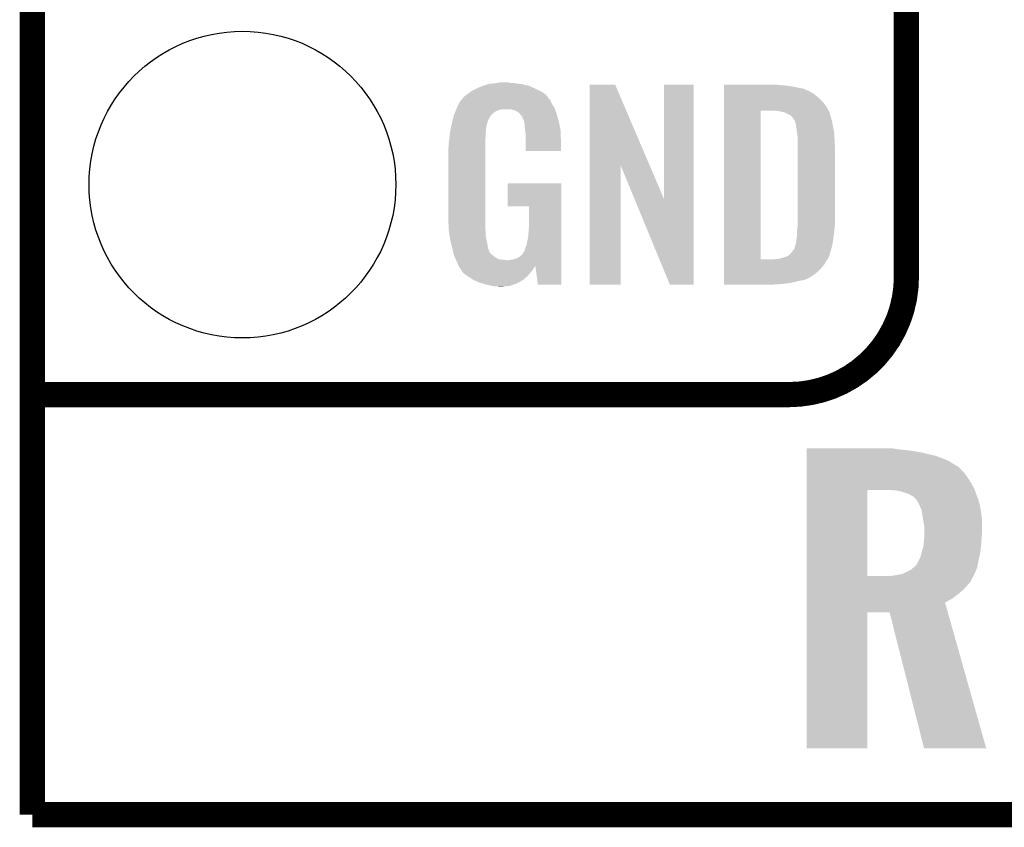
# Model space of a CAD drawing. Extents: x -1.3 to 24.2, y -3.9 to 39.2.
# Tile 1 of 21: x -1.3 to 4.6, y -3.9 to 1. Entities that reach past the tile are written whole.
import ezdxf

# ---------------------------------------------------------------- set-up
doc = ezdxf.new("R2010")
doc.units = 0
doc.layers.get('0').update_dxf_attribs({"linetype": 'CONTINUOUS'})
for name, color, linetype in [('RF_SWITCH_2_CLICK_V100_GKO', 14, 'CONTINUOUS'), ('RF_SWITCH_2_CLICK_V100_GTO', 12, 'CONTINUOUS'), ('RF_SWITCH_2_CLICK_V100_GTS', 13, 'CONTINUOUS')]:
    doc.layers.add(name, color=color, linetype=linetype)

# ---------------------------------------------------------------- blocks, each defined once
blk = doc.blocks.new('ROUND_24')
blk.add_circle((0, 0), 0.9271)

msp = doc.modelspace()

# ---------------------------------------------------------------- linework, layer by layer
at = {"layer": 'RF_SWITCH_2_CLICK_V100_GKO', "const_width": 0.1524}
for points in [[(-1.27, -3.81), (-1.27, 36.83)], [(-1.27, -3.81), (21.59, -3.81)]]:
    msp.add_lwpolyline(points, dxfattribs=at)
at = {"layer": 'RF_SWITCH_2_CLICK_V100_GTO', "const_width": 0.1524}
for points in [[(4.0132, -0.5588), (4.0132, 18.3388)], [(-1.27, -1.27), (-0.26924, -1.27)], [(-1.27, -1.27), (3.302, -1.27)]]:
    msp.add_lwpolyline(points, dxfattribs=at)
msp.add_lwpolyline([(3.302, -1.27, 0.4142136), (4.0132, -0.5588)], format="xyb", dxfattribs=at)
at = {"layer": 'RF_SWITCH_2_CLICK_V100_GTO'}
for points in [[(1.44526, 0.59436), (1.452874, 0.596898), (1.738084, 0.59436), (1.732282, 0.596898)], [(1.452874, 0.596898), (1.46812, 0.60198), (1.732282, 0.596898), (1.710686, 0.60198)], [(1.46812, 0.60198), (1.485054, 0.60706), (1.710686, 0.60198), (1.689098, 0.60706)], [(1.485054, 0.60706), (1.493522, 0.6096), (1.689098, 0.60706), (1.67005, 0.6096)], [(1.493522, 0.6096), (1.524, 0.61214), (1.67005, 0.6096), (1.651, 0.61214)], [(1.524, 0.61214), (1.53924, 0.61468), (1.651, 0.61214), (1.635762, 0.61468)], [(1.53924, 0.61468), (1.554482, 0.61722), (1.617982, 0.61468), (1.607822, 0.61722)], [(2.098058, 0.116678), (2.09807, 0.604496), (2.461078, 0.116678), (2.252984, 0.604496)], [(2.09807, 0.604496), (2.098072, 0.60452), (2.252984, 0.604496), (2.098072, 0.60452)], [(2.54762, -0.086202), (2.54765, 0.604488), (2.72794, -0.086202), (2.72796, 0.604488)], [(2.54765, 0.604488), (2.547652, 0.60452), (2.72796, 0.604488), (2.547652, 0.60452)], [(2.91087, 0.60198), (2.910872, 0.60452), (3.24612, 0.60198), (3.22072, 0.60452)], [(2.91087, 0.59944), (2.91087, 0.60198), (3.27914, 0.59944), (3.24612, 0.60198)], [(2.91087, 0.59436), (2.91087, 0.59944), (3.317238, 0.59436), (3.27914, 0.59944)], [(1.336044, 0.528322), (1.3589, 0.5461), (1.846578, 0.528322), (1.831342, 0.5461)], [(1.3589, 0.5461), (1.37636, 0.558798), (1.831342, 0.5461), (1.81355, 0.558798)], [(1.37636, 0.558798), (1.386842, 0.56642), (1.81355, 0.558798), (1.798312, 0.56642)], [(1.386842, 0.56642), (1.41224, 0.57912), (1.798312, 0.56642), (1.77292, 0.57912)], [(1.41224, 0.57912), (1.4224, 0.5842), (1.77292, 0.57912), (1.761308, 0.5842)], [(1.4224, 0.5842), (1.44526, 0.59436), (1.761308, 0.5842), (1.738084, 0.59436)], [(2.91087, 0.579118), (2.91087, 0.59436), (3.393442, 0.579118), (3.317238, 0.59436)], [(2.91087, 0.56388), (2.91087, 0.579118), (3.42646, 0.56388), (3.393442, 0.579118)], [(2.91087, 0.561338), (2.91087, 0.56388), (3.431542, 0.561338), (3.42646, 0.56388)], [(2.91087, 0.55626), (2.91087, 0.561338), (3.439162, 0.55626), (3.431542, 0.561338)], [(2.91087, 0.54864), (2.91087, 0.55626), (3.45439, 0.54864), (3.439162, 0.55626)], [(2.91087, 0.5334), (2.91087, 0.54864), (3.47218, 0.5334), (3.45439, 0.54864)], [(1.29794, 0.46736), (1.3081, 0.49022), (1.883994, 0.46736), (1.869442, 0.49022)], [(1.3081, 0.49022), (1.308102, 0.490222), (1.869442, 0.49022), (1.869442, 0.490222)], [(1.308102, 0.490222), (1.32334, 0.513074), (1.869442, 0.490222), (1.859284, 0.513074)], [(1.32334, 0.513076), (1.323372, 0.51562), (1.859282, 0.513076), (1.856742, 0.51562)], [(1.32334, 0.513074), (1.32334, 0.513076), (1.859284, 0.513074), (1.859282, 0.513076)], [(1.323372, 0.51562), (1.328414, 0.51563), (1.856742, 0.51562), (1.856732, 0.51563)], [(1.328414, 0.51563), (1.332994, 0.52325), (1.856732, 0.51563), (1.849122, 0.52325)], [(1.332994, 0.52325), (1.33604, 0.528316), (1.849122, 0.52325), (1.846582, 0.528316)], [(1.33604, 0.528316), (1.336044, 0.528322), (1.846582, 0.528316), (1.846578, 0.528322)], [(2.910868, 0.515622), (2.91087, 0.5334), (3.4925, 0.515622), (3.47218, 0.5334)], [(2.910868, 0.4953), (2.910868, 0.515622), (3.51282, 0.4953), (3.4925, 0.515622)], [(2.910868, 0.4699), (2.910868, 0.4953), (3.5306, 0.4699), (3.51282, 0.4953)], [(1.2752, 0.408938), (1.277622, 0.419102), (1.49606, 0.408938), (1.502842, 0.419102)], [(1.277622, 0.419102), (1.279758, 0.424176), (1.502842, 0.419102), (1.50623, 0.424176)], [(1.279758, 0.424176), (1.280828, 0.426718), (1.50623, 0.424176), (1.511296, 0.426718)], [(1.280828, 0.426718), (1.285106, 0.436878), (1.511296, 0.426718), (1.521458, 0.436878)], [(1.285106, 0.436878), (1.288314, 0.4445), (1.521458, 0.436878), (1.534158, 0.4445)], [(1.288314, 0.4445), (1.292592, 0.454658), (1.534158, 0.4445), (1.562098, 0.454658)], [(1.292592, 0.45466), (1.295804, 0.46229), (1.889764, 0.45466), (1.88722, 0.46229)], [(1.292592, 0.454658), (1.292592, 0.45466), (1.562098, 0.454658), (1.625596, 0.45466)], [(1.295804, 0.46229), (1.29794, 0.46736), (1.88722, 0.46229), (1.883994, 0.46736)], [(1.640842, 0.44958), (1.625596, 0.45466), (1.891456, 0.44958), (1.889764, 0.45466)], [(1.651008, 0.447042), (1.640842, 0.44958), (1.892302, 0.447042), (1.891456, 0.44958)], [(1.666238, 0.436882), (1.651008, 0.447042), (1.895688, 0.436882), (1.892302, 0.447042)], [(1.671316, 0.434342), (1.666238, 0.436882), (1.896534, 0.434342), (1.895688, 0.436882)], [(1.680024, 0.42418), (1.671316, 0.434342), (1.89992, 0.42418), (1.896534, 0.434342)], [(1.68656, 0.41655), (1.680024, 0.42418), (1.902166, 0.41655), (1.89992, 0.42418)], [(2.910844, -0.452098), (2.910866, 0.44703), (3.13183, -0.452098), (3.131842, 0.44703)], [(2.910866, 0.44704), (2.910868, 0.4699), (3.54307, 0.44704), (3.5306, 0.4699)], [(2.910866, 0.44703), (2.910866, 0.44704), (3.131842, 0.44703), (3.223258, 0.44704)], [(3.243582, 0.4445), (3.223258, 0.44704), (3.544456, 0.4445), (3.54307, 0.44704)], [(3.25247, 0.44196), (3.243582, 0.4445), (3.54584, 0.44196), (3.544456, 0.4445)], [(3.261358, 0.43942), (3.25247, 0.44196), (3.547112, 0.43942), (3.54584, 0.44196)], [(3.274062, 0.436878), (3.261358, 0.43942), (3.548382, 0.436878), (3.547112, 0.43942)], [(3.286772, 0.431798), (3.274062, 0.436878), (3.549652, 0.431798), (3.548382, 0.436878)], [(3.294382, 0.42672), (3.286772, 0.431798), (3.55092, 0.42672), (3.549652, 0.431798)], [(3.299464, 0.42418), (3.294382, 0.42672), (3.551646, 0.42418), (3.55092, 0.42672)], [(3.302004, 0.424178), (3.299464, 0.42418), (3.551648, 0.424178), (3.551646, 0.42418)], [(3.31216, 0.419098), (3.302004, 0.424178), (3.553098, 0.419098), (3.551648, 0.424178)], [(3.322318, 0.40894), (3.31216, 0.419098), (3.556, 0.40894), (3.553098, 0.419098)], [(1.262244, 0.353058), (1.263848, 0.360676), (1.47574, 0.353058), (1.47574, 0.360676)], [(1.263848, 0.360676), (1.26492, 0.36576), (1.47574, 0.360676), (1.477588, 0.36576)], [(1.26492, 0.36576), (1.270362, 0.388618), (1.477588, 0.36576), (1.4859, 0.388618)], [(1.270362, 0.388618), (1.2752, 0.408938), (1.4859, 0.388618), (1.49606, 0.408938)], [(1.69672, 0.396242), (1.68656, 0.41655), (1.908138, 0.396242), (1.902166, 0.41655)], [(1.701796, 0.388626), (1.69672, 0.396242), (1.910378, 0.388626), (1.908138, 0.396242)], [(1.7018, 0.381004), (1.701796, 0.388626), (1.91262, 0.381004), (1.910378, 0.388626)], [(1.701802, 0.381002), (1.7018, 0.381004), (1.91262, 0.381002), (1.91262, 0.381004)], [(1.704338, 0.375924), (1.701802, 0.381002), (1.913588, 0.375924), (1.91262, 0.381002)], [(1.70434, 0.373382), (1.704338, 0.375924), (1.914072, 0.373382), (1.913588, 0.375924)], [(1.70688, 0.360682), (1.70434, 0.373382), (1.916492, 0.360682), (1.914072, 0.373382)], [(1.70688, 0.340362), (1.70688, 0.360682), (1.920362, 0.340362), (1.916492, 0.360682)], [(3.32232, 0.408938), (3.322318, 0.40894), (3.556002, 0.408938), (3.556, 0.40894)], [(3.337562, 0.388618), (3.32232, 0.408938), (3.562774, 0.388618), (3.556002, 0.408938)], [(3.338198, 0.38608), (3.337562, 0.388618), (3.56362, 0.38608), (3.562774, 0.388618)], [(3.3401, 0.378462), (3.338198, 0.38608), (3.56489, 0.378462), (3.56362, 0.38608)], [(3.34264, 0.37084), (3.3401, 0.378462), (3.56616, 0.37084), (3.56489, 0.378462)], [(3.34518, 0.365756), (3.34264, 0.37084), (3.567008, 0.365756), (3.56616, 0.37084)], [(3.34518, 0.363218), (3.34518, 0.365756), (3.567432, 0.363218), (3.567008, 0.365756)], [(3.34645, 0.3556), (3.34518, 0.363218), (3.5687, 0.3556), (3.567432, 0.363218)], [(1.25262, 0.29718), (1.254492, 0.314958), (1.47066, 0.29718), (1.47066, 0.314958)], [(1.254492, 0.314958), (1.25476, 0.3175), (1.47066, 0.314958), (1.471082, 0.3175)], [(1.25476, 0.3175), (1.257432, 0.330198), (1.471082, 0.3175), (1.4732, 0.330198)], [(1.257432, 0.330198), (1.260106, 0.342898), (1.4732, 0.330198), (1.4732, 0.342898)], [(1.260106, 0.342898), (1.262244, 0.353058), (1.4732, 0.342898), (1.47574, 0.353058)], [(1.708836, 0.327658), (1.70688, 0.340362), (1.92278, 0.327658), (1.920362, 0.340362)], [(1.71196, 0.307342), (1.708836, 0.327658), (1.923628, 0.307342), (1.92278, 0.327658)], [(1.71196, 0.2667), (1.71196, 0.307342), (1.92532, 0.2667), (1.923628, 0.307342)], [(3.34772, 0.34798), (3.34645, 0.3556), (3.570224, 0.34798), (3.5687, 0.3556)], [(3.35153, 0.3175), (3.34772, 0.34798), (3.57632, 0.3175), (3.570224, 0.34798)], [(3.35534, 0.287018), (3.35153, 0.3175), (3.578114, 0.287018), (3.57632, 0.3175)], [(1.24714, 0.25146), (1.24968, 0.26924), (1.46812, 0.25146), (1.46812, 0.26924)], [(1.24714, 0.233682), (1.24714, 0.25146), (1.46812, 0.233682), (1.46812, 0.25146)], [(1.24968, 0.26924), (1.250214, 0.274318), (1.46812, 0.26924), (1.46812, 0.274318)], [(1.250214, 0.274318), (1.25262, 0.29718), (1.46812, 0.274318), (1.47066, 0.29718)], [(1.71196, 0.203232), (1.71196, 0.2667), (1.925288, 0.203232), (1.92532, 0.2667)], [(3.35534, 0.27432), (3.35534, 0.287018), (3.57886, 0.27432), (3.578114, 0.287018)], [(3.35534, 0.228602), (3.35534, 0.27432), (3.5814, 0.228602), (3.57886, 0.27432)], [(1.2446, 0.218442), (1.24714, 0.233682), (1.46812, 0.218442), (1.46812, 0.233682)], [(1.2446, -0.20574), (1.2446, 0.218442), (1.46812, -0.20574), (1.46812, 0.218442)], [(1.925288, 0.2032), (1.71196, 0.203232), (1.925288, 0.2032), (1.925288, 0.203232)], [(3.35534, -0.23622), (3.35534, 0.228602), (3.5814, -0.23622), (3.5814, 0.228602)], [(2.09804, -0.604488), (2.098058, 0.116678), (2.285968, -0.604488), (2.286, 0.116678)], [(2.369602, -0.086202), (2.286, 0.116678), (2.54762, -0.086202), (2.461078, 0.116678)], [(1.60274, -0.132048), (1.60277, 0.007588), (1.927852, -0.132048), (1.92786, 0.007588)], [(1.60277, 0.007588), (1.602772, 0.00762), (1.92786, 0.007588), (1.602772, 0.00762)], [(2.583176, -0.604496), (2.369602, -0.086202), (2.727928, -0.604496), (2.72794, -0.086202)], [(1.732248, -0.13208), (1.60274, -0.132048), (1.927852, -0.13208), (1.927852, -0.132048)], [(1.73228, -0.243842), (1.732248, -0.13208), (1.927846, -0.243842), (1.927852, -0.13208)], [(1.246868, -0.26924), (1.2446, -0.20574), (1.46812, -0.26924), (1.46812, -0.20574)], [(3.35534, -0.25146), (3.35534, -0.23622), (3.579876, -0.25146), (3.5814, -0.23622)], [(1.24714, -0.276858), (1.246868, -0.26924), (1.469074, -0.276858), (1.46812, -0.26924)], [(1.249174, -0.289562), (1.24714, -0.276858), (1.47066, -0.289562), (1.469074, -0.276858)], [(1.252832, -0.312422), (1.249174, -0.289562), (1.47066, -0.312422), (1.47066, -0.289562)], [(1.7272, -0.31496), (1.72974, -0.28194), (1.927842, -0.31496), (1.927844, -0.28194)], [(1.72974, -0.28194), (1.73228, -0.243842), (1.927844, -0.28194), (1.927846, -0.243842)], [(3.3528, -0.279398), (3.354416, -0.26162), (3.577378, -0.279398), (3.57886, -0.26162)], [(3.3528, -0.2921), (3.3528, -0.279398), (3.57632, -0.2921), (3.577378, -0.279398)], [(3.3528, -0.30226), (3.3528, -0.2921), (3.574868, -0.30226), (3.57632, -0.2921)], [(3.354416, -0.26162), (3.35534, -0.25146), (3.57886, -0.26162), (3.579876, -0.25146)], [(1.256488, -0.33528), (1.252832, -0.312422), (1.47574, -0.33528), (1.47066, -0.312422)], [(1.2573, -0.34036), (1.256488, -0.33528), (1.476756, -0.34036), (1.47574, -0.33528)], [(1.26238, -0.36068), (1.2573, -0.34036), (1.48082, -0.36068), (1.476756, -0.34036)], [(1.71704, -0.365758), (1.72212, -0.3429), (1.92784, -0.365758), (1.92784, -0.3429)], [(1.72212, -0.3429), (1.7272, -0.31496), (1.92784, -0.3429), (1.927842, -0.31496)], [(3.342638, -0.363222), (3.345178, -0.355602), (3.56616, -0.363222), (3.567248, -0.355602)], [(3.345178, -0.355602), (3.34518, -0.353064), (3.567248, -0.355602), (3.56761, -0.353064)], [(3.34518, -0.353064), (3.347718, -0.345442), (3.56761, -0.353064), (3.568698, -0.345442)], [(3.347718, -0.345442), (3.34772, -0.335282), (3.568698, -0.345442), (3.57015, -0.335282)], [(3.34772, -0.335282), (3.35026, -0.322578), (3.57015, -0.335282), (3.571966, -0.322578)], [(3.35026, -0.322578), (3.3528, -0.30226), (3.571966, -0.322578), (3.574868, -0.30226)], [(1.269366, -0.388622), (1.26238, -0.36068), (1.485902, -0.388622), (1.48082, -0.36068)], [(1.27, -0.39116), (1.269366, -0.388622), (1.486856, -0.39116), (1.485902, -0.388622)], [(1.273556, -0.40893), (1.27, -0.39116), (1.493524, -0.40893), (1.486856, -0.39116)], [(1.274066, -0.411484), (1.273556, -0.40893), (1.496062, -0.411484), (1.493524, -0.40893)], [(1.27508, -0.41655), (1.274066, -0.411484), (1.498604, -0.41655), (1.496062, -0.411484)], [(1.27508, -0.416558), (1.27508, -0.41655), (1.498616, -0.416558), (1.498604, -0.41655)], [(1.280796, -0.4318), (1.27508, -0.416558), (1.51892, -0.4318), (1.498616, -0.416558)], [(1.689102, -0.424178), (1.701802, -0.406398), (1.927836, -0.424178), (1.927838, -0.406398)], [(1.701802, -0.406398), (1.70434, -0.403856), (1.927838, -0.406398), (1.927838, -0.403856)], [(1.70434, -0.403856), (1.70688, -0.396238), (1.927838, -0.403856), (1.927838, -0.396238)], [(1.70688, -0.396238), (1.709422, -0.383538), (1.927838, -0.396238), (1.927838, -0.383538)], [(1.709422, -0.383538), (1.71704, -0.365758), (1.927838, -0.383538), (1.92784, -0.365758)], [(3.309622, -0.421638), (3.32232, -0.4064), (3.549748, -0.421638), (3.554436, -0.4064)], [(3.32232, -0.4064), (3.326132, -0.40132), (3.554436, -0.4064), (3.556, -0.40132)], [(3.326132, -0.40132), (3.337558, -0.386094), (3.556, -0.40132), (3.56006, -0.386094)], [(3.337558, -0.386094), (3.3401, -0.37084), (3.56006, -0.386094), (3.564128, -0.37084)], [(3.3401, -0.37084), (3.342638, -0.363222), (3.564128, -0.37084), (3.56616, -0.363222)], [(1.2827, -0.43688), (1.280796, -0.4318), (1.52527, -0.43688), (1.51892, -0.4318)], [(1.284878, -0.441962), (1.2827, -0.43688), (1.531622, -0.441962), (1.52527, -0.43688)], [(1.289232, -0.45212), (1.284878, -0.441962), (1.551944, -0.45212), (1.531622, -0.441962)], [(1.29032, -0.45466), (1.289232, -0.45212), (1.57226, -0.45466), (1.551944, -0.45212)], [(1.29159, -0.4572), (1.29032, -0.45466), (1.597658, -0.4572), (1.57226, -0.45466)], [(1.29794, -0.4699), (1.29159, -0.4572), (1.927834, -0.4699), (1.927834, -0.4572)], [(1.30302, -0.485138), (1.29794, -0.4699), (1.927834, -0.485138), (1.927834, -0.4699)], [(1.610362, -0.4572), (1.62306, -0.45466), (1.927834, -0.4572), (1.927834, -0.45466)], [(1.62306, -0.45466), (1.640842, -0.452118), (1.927834, -0.45466), (1.927834, -0.452118)], [(1.640842, -0.452118), (1.656082, -0.44704), (1.927834, -0.452118), (1.927836, -0.44704)], [(1.656082, -0.44704), (1.673848, -0.43688), (1.927836, -0.44704), (1.927836, -0.43688)], [(1.673848, -0.43688), (1.689102, -0.424178), (1.927836, -0.43688), (1.927836, -0.424178)], [(2.910842, -0.462282), (2.910844, -0.45212), (3.528058, -0.462282), (3.53618, -0.45212)], [(2.910842, -0.48259), (2.910842, -0.462282), (3.5179, -0.48259), (3.528058, -0.462282)], [(2.910844, -0.45212), (2.910844, -0.452098), (3.213098, -0.45212), (3.13183, -0.452098)], [(3.213098, -0.45212), (3.225798, -0.44958), (3.53618, -0.45212), (3.538212, -0.44958)], [(3.241036, -0.44958), (3.241068, -0.44957), (3.538212, -0.44958), (3.53822, -0.44957)], [(3.241068, -0.44957), (3.27406, -0.43942), (3.53822, -0.44957), (3.543298, -0.43942)], [(3.27406, -0.43942), (3.29184, -0.434342), (3.543298, -0.43942), (3.545838, -0.434342)], [(3.29184, -0.434342), (3.291842, -0.43434), (3.545838, -0.434342), (3.54584, -0.43434)], [(3.291842, -0.43434), (3.30708, -0.42418), (3.54584, -0.43434), (3.548966, -0.42418)], [(3.30708, -0.42418), (3.309622, -0.421638), (3.548966, -0.42418), (3.549748, -0.421638)], [(1.304728, -0.488554), (1.30302, -0.485138), (1.927834, -0.488554), (1.927834, -0.485138)], [(1.30473, -0.488556), (1.304728, -0.488554), (1.77038, -0.488556), (1.7704, -0.488554)], [(1.305564, -0.490224), (1.30473, -0.488556), (1.770378, -0.490224), (1.77038, -0.488556)], [(1.3081, -0.495298), (1.305564, -0.490224), (1.767478, -0.495298), (1.770378, -0.490224)], [(1.316568, -0.508), (1.3081, -0.495298), (1.76022, -0.508), (1.767478, -0.495298)], [(1.31826, -0.51054), (1.316568, -0.508), (1.758314, -0.51054), (1.76022, -0.508)], [(1.320794, -0.513074), (1.31826, -0.51054), (1.756414, -0.513074), (1.758314, -0.51054)], [(1.3208, -0.515626), (1.320794, -0.513074), (1.7545, -0.515626), (1.756414, -0.513074)], [(1.32987, -0.52832), (1.3208, -0.515626), (1.74498, -0.52832), (1.7545, -0.515626)], [(1.333498, -0.533398), (1.32987, -0.52832), (1.740466, -0.533398), (1.74498, -0.52832)], [(1.35382, -0.54864), (1.333498, -0.533398), (1.726916, -0.54864), (1.740466, -0.533398)], [(1.785618, -0.60449), (1.7704, -0.488554), (1.927828, -0.60449), (1.927834, -0.488554)], [(2.91084, -0.54356), (2.910842, -0.523242), (3.456938, -0.54356), (3.482338, -0.523242)], [(2.910842, -0.523242), (2.910842, -0.48259), (3.482338, -0.523242), (3.5179, -0.48259)], [(1.357632, -0.55118), (1.35382, -0.54864), (1.72466, -0.55118), (1.726916, -0.54864)], [(1.391918, -0.574038), (1.357632, -0.55118), (1.699516, -0.574038), (1.72466, -0.55118)], [(1.39737, -0.576582), (1.391918, -0.574038), (1.696718, -0.576582), (1.699516, -0.574038)], [(1.43002, -0.59182), (1.39737, -0.576582), (1.670048, -0.59182), (1.696718, -0.576582)], [(1.447292, -0.5969), (1.43002, -0.59182), (1.661158, -0.5969), (1.670048, -0.59182)], [(2.91084, -0.56134), (2.91084, -0.54356), (3.428998, -0.56134), (3.456938, -0.54356)], [(2.91084, -0.56896), (2.91084, -0.56134), (3.41376, -0.56896), (3.428998, -0.56134)], [(2.91084, -0.57658), (2.91084, -0.56896), (3.395978, -0.57658), (3.41376, -0.56896)], [(2.91084, -0.58166), (2.91084, -0.57658), (3.36804, -0.58166), (3.395978, -0.57658)], [(2.91084, -0.58928), (2.91084, -0.58166), (3.33756, -0.58928), (3.36804, -0.58166)], [(2.91084, -0.5969), (2.91084, -0.58928), (3.29946, -0.5969), (3.33756, -0.58928)], [(1.4732, -0.60452), (1.447292, -0.5969), (1.639568, -0.60452), (1.661158, -0.5969)], [(1.50876, -0.61214), (1.4732, -0.60452), (1.617978, -0.61214), (1.639568, -0.60452)], [(1.523998, -0.61468), (1.50876, -0.61214), (1.59258, -0.61468), (1.617978, -0.61214)], [(1.551938, -0.61722), (1.539238, -0.61468), (1.567182, -0.61722), (1.59258, -0.61468)], [(1.927828, -0.60452), (1.785618, -0.60449), (1.927828, -0.60452), (1.927828, -0.60449)], [(2.285968, -0.60452), (2.09804, -0.604488), (2.285968, -0.60452), (2.285968, -0.604488)], [(2.727928, -0.60452), (2.583176, -0.604496), (2.727928, -0.60452), (2.727928, -0.604496)], [(2.91084, -0.60198), (2.91084, -0.5969), (3.25374, -0.60198), (3.29946, -0.5969)], [(2.91084, -0.604488), (2.91084, -0.60198), (3.206088, -0.604488), (3.25374, -0.60198)], [(3.205482, -0.60452), (2.91084, -0.604488), (3.205482, -0.60452), (3.206088, -0.604488)], [(3.41125, -1.6002), (3.411252, -1.59512), (3.95732, -1.6002), (3.931922, -1.59512)], [(3.41125, -1.60274), (3.41125, -1.6002), (3.98526, -1.60274), (3.95732, -1.6002)], [(3.41125, -1.61036), (3.41125, -1.60274), (4.04876, -1.61036), (3.98526, -1.60274)], [(3.41125, -1.62306), (3.41125, -1.61036), (4.11988, -1.62306), (4.04876, -1.61036)], [(3.41125, -1.640842), (3.41125, -1.62306), (4.193542, -1.640842), (4.11988, -1.62306)], [(3.41125, -1.66878), (3.41125, -1.640842), (4.264662, -1.66878), (4.193542, -1.640842)], [(3.411248, -1.709422), (3.41125, -1.70434), (4.330702, -1.709422), (4.32308, -1.70434)], [(3.411248, -1.7272), (3.411248, -1.709422), (4.34848, -1.7272), (4.330702, -1.709422)], [(3.41125, -1.70434), (3.41125, -1.66878), (4.32308, -1.70434), (4.264662, -1.66878)], [(3.411248, -1.75006), (3.411248, -1.7272), (4.3688, -1.75006), (4.34848, -1.7272)], [(3.411248, -1.790698), (3.411248, -1.75006), (4.396738, -1.790698), (4.3688, -1.75006)], [(3.411246, -1.841502), (3.411248, -1.790698), (4.42468, -1.841502), (4.396738, -1.790698)], [(3.411246, -1.84658), (3.411246, -1.841502), (4.426508, -1.84658), (4.42468, -1.841502)], [(3.411238, -2.367258), (3.411246, -1.84658), (3.77698, -2.367258), (3.777002, -1.84658)], [(3.949702, -1.84912), (3.90652, -1.84658), (4.427424, -1.84912), (4.426508, -1.84658)], [(3.98526, -1.856742), (3.949702, -1.84912), (4.430168, -1.856742), (4.427424, -1.84912)], [(4.015738, -1.8669), (3.98526, -1.856742), (4.433824, -1.8669), (4.430168, -1.856742)], [(4.0386, -1.87706), (4.015738, -1.8669), (4.437482, -1.87706), (4.433824, -1.8669)], [(4.05638, -1.887224), (4.0386, -1.87706), (4.44114, -1.887224), (4.437482, -1.87706)], [(4.066542, -1.899922), (4.05638, -1.887224), (4.445712, -1.899922), (4.44114, -1.887224)], [(4.074154, -1.905), (4.066542, -1.899922), (4.447538, -1.905), (4.445712, -1.899922)], [(4.074162, -1.905006), (4.074154, -1.905), (4.44754, -1.905006), (4.447538, -1.905)], [(4.0767, -1.91008), (4.074162, -1.905006), (4.44899, -1.91008), (4.44754, -1.905006)], [(4.0894, -1.93294), (4.0767, -1.91008), (4.455524, -1.93294), (4.44899, -1.91008)], [(4.092918, -1.94056), (4.0894, -1.93294), (4.4577, -1.94056), (4.455524, -1.93294)], [(4.10464, -1.965962), (4.092918, -1.94056), (4.462184, -1.965962), (4.4577, -1.94056)], [(4.107486, -1.983738), (4.10464, -1.965962), (4.46532, -1.983738), (4.462184, -1.965962)], [(4.114394, -2.026922), (4.107486, -1.983738), (4.4704, -2.026922), (4.46532, -1.983738)], [(4.1148, -2.02946), (4.114394, -2.026922), (4.4704, -2.02946), (4.4704, -2.026922)], [(4.11988, -2.057398), (4.1148, -2.02946), (4.4704, -2.057398), (4.4704, -2.02946)], [(4.12242, -2.082798), (4.11988, -2.057398), (4.4704, -2.082798), (4.4704, -2.057398)], [(4.12242, -2.10312), (4.12242, -2.082798), (4.4704, -2.10312), (4.4704, -2.082798)], [(4.11988, -2.153918), (4.120768, -2.13614), (4.466748, -2.153918), (4.46786, -2.13614)], [(4.120768, -2.13614), (4.12242, -2.10312), (4.46786, -2.13614), (4.4704, -2.10312)], [(4.10609, -2.2225), (4.1148, -2.192022), (4.46024, -2.2225), (4.463626, -2.192022)], [(4.1148, -2.192022), (4.116832, -2.17678), (4.463626, -2.192022), (4.46532, -2.17678)], [(4.116832, -2.17678), (4.11988, -2.153918), (4.46532, -2.17678), (4.466748, -2.153918)], [(4.090668, -2.26822), (4.09702, -2.25552), (4.45008, -2.26822), (4.452902, -2.25552)], [(4.09702, -2.25552), (4.10464, -2.22758), (4.452902, -2.25552), (4.45911, -2.22758)], [(4.10464, -2.22758), (4.10609, -2.2225), (4.45911, -2.22758), (4.46024, -2.2225)], [(4.043678, -2.326642), (4.052144, -2.319022), (4.436584, -2.326642), (4.439918, -2.319022)], [(4.052144, -2.319022), (4.06908, -2.303782), (4.439918, -2.319022), (4.442966, -2.303782)], [(4.06908, -2.303782), (4.074152, -2.301242), (4.442966, -2.303782), (4.443474, -2.301242)], [(4.074152, -2.301242), (4.0767, -2.293622), (4.443474, -2.301242), (4.444998, -2.293622)], [(4.0767, -2.293622), (4.08686, -2.275838), (4.444998, -2.293622), (4.448556, -2.275838)], [(4.08686, -2.275838), (4.090668, -2.26822), (4.448556, -2.275838), (4.45008, -2.26822)], [(3.411236, -2.400292), (3.411238, -2.377442), (4.401818, -2.400292), (4.41198, -2.377442)], [(3.411238, -2.36728), (3.411238, -2.367258), (3.906522, -2.36728), (3.77698, -2.367258)], [(3.411238, -2.377442), (3.411238, -2.36728), (4.41198, -2.377442), (4.418074, -2.36728)], [(3.906522, -2.36728), (3.931922, -2.36474), (4.418074, -2.36728), (4.419598, -2.36474)], [(3.931922, -2.36474), (3.93193, -2.364738), (4.419598, -2.36474), (4.4196, -2.364738)], [(3.93193, -2.364738), (3.95732, -2.35966), (4.4196, -2.364738), (4.42214, -2.35966)], [(3.95732, -2.35966), (3.987798, -2.35458), (4.42214, -2.35966), (4.424362, -2.35458)], [(3.987798, -2.35458), (4.02082, -2.33934), (4.424362, -2.35458), (4.431028, -2.33934)], [(4.02082, -2.33934), (4.043678, -2.326642), (4.431028, -2.33934), (4.436584, -2.326642)], [(3.411236, -2.42062), (3.411236, -2.400292), (4.38404, -2.42062), (4.401818, -2.400292)], [(3.411236, -2.448562), (3.411236, -2.42062), (4.358638, -2.448562), (4.38404, -2.42062)], [(3.411234, -2.501902), (3.411236, -2.4765), (4.292598, -2.501902), (4.32562, -2.4765)], [(3.411236, -2.4765), (3.411236, -2.448562), (4.32562, -2.4765), (4.358638, -2.448562)], [(3.411234, -2.527316), (3.411234, -2.501902), (4.246884, -2.527316), (4.292598, -2.501902)], [(3.411234, -2.58572), (3.411234, -2.527316), (4.263378, -2.58572), (4.246884, -2.527316)], [(3.41122, -3.408648), (3.411234, -2.585752), (3.776948, -3.408648), (3.77698, -2.585752)], [(3.411234, -2.585752), (3.411234, -2.58572), (3.77698, -2.585752), (3.911572, -2.58572)], [(4.119876, -3.408652), (3.911572, -2.58572), (4.495756, -3.408652), (4.263378, -2.58572)], [(3.776948, -3.40868), (3.41122, -3.408648), (3.776948, -3.40868), (3.776948, -3.408648)], [(4.495762, -3.40868), (4.119876, -3.408652), (4.495762, -3.40868), (4.495756, -3.408652)]]:
    msp.add_solid(points, dxfattribs=at)

# ---------------------------------------------------------------- block references
at = {"layer": 'RF_SWITCH_2_CLICK_V100_GTS'}
msp.add_blockref('ROUND_24', (0, 0), dxfattribs=at)

doc.saveas('drawing.dxf')
